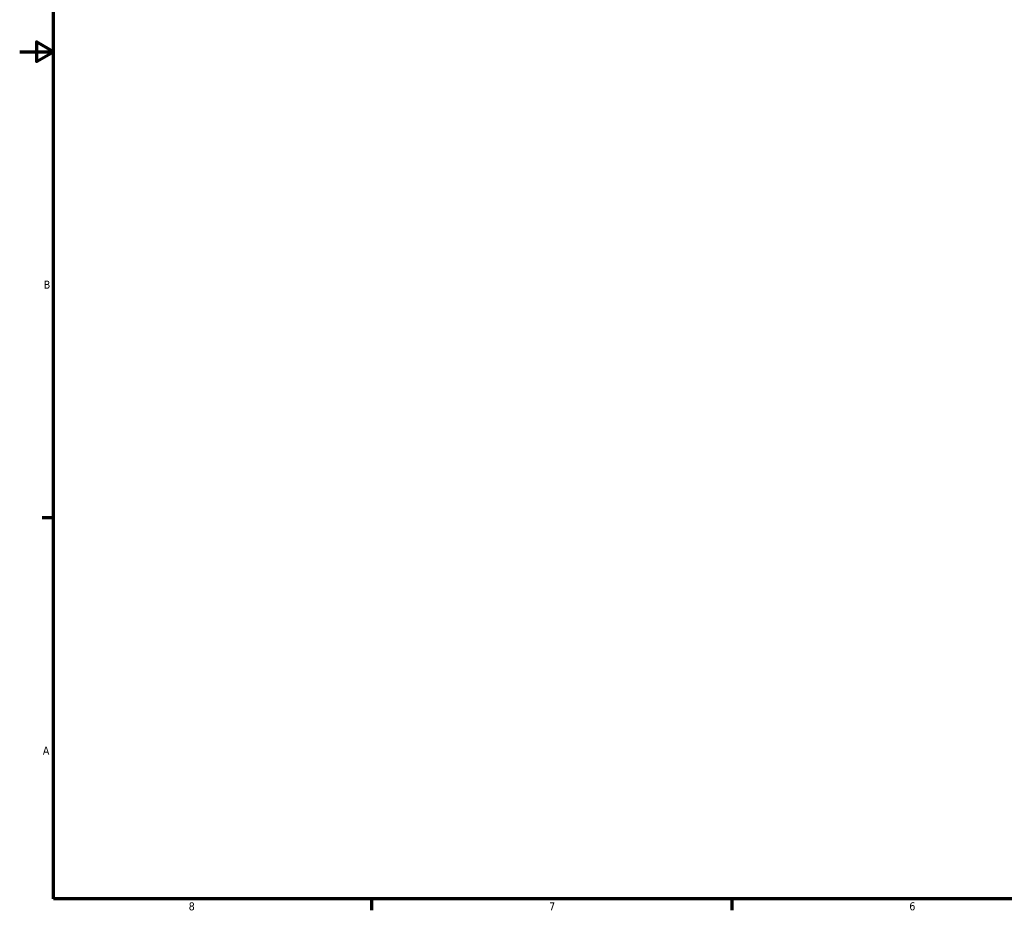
# Model space of a CAD drawing. Header units: inches. Extents: x -1.4 to 48.1, y -1.9 to 47.5.
# Tile 1 of 8: x 0.1 to 11.7, y 0.9 to 11.4. Entities that reach past the tile are written whole.
import ezdxf

# ---------------------------------------------------------------- set-up
doc = ezdxf.new("R2010")
doc.units = ezdxf.units.IN
doc.header["$MEASUREMENT"] = 0
doc.layers.add('Border (ANSI)', color=7, linetype='Continuous', lineweight=70)
doc.styles.add('Note Text (ANSI)', font='tahoma.ttf')

# ---------------------------------------------------------------- blocks, each defined once
blk = doc.blocks.new('Borders Default Border')
at = {"layer": 'Border (ANSI)'}
for p, q in [((0.5, 5.5), (0.366, 5.5)), ((4.25, 1), (4.25, 0.866)), ((8.5, 1), (8.5, 0.866))]:
    blk.add_line(p, q, dxfattribs=at)
at = {"layer": 'Border (ANSI)', "flags": 128}
for points in [[(0.5, 1), (0.5, 21), (33.5, 21), (33.5, 1), (0.5, 1)], [(0.1, 11), (0.5, 11), (0.3, 11.115), (0.3, 10.885), (0.5, 11)]]:
    blk.add_lwpolyline(points, dxfattribs=at)
at = {"layer": 'Border (ANSI)', "color": 5, "true_color": 0x0000ff, "char_height": 0.0945, "attachment_point": 7, "style": 'Note Text (ANSI)'}
for s, insert in [('B', (0.384, 8.203)), ('A', (0.373, 2.703)), ('8', (2.094, 0.863)), ('7', (6.346, 0.866)), ('6', (10.595, 0.864))]:
    blk.add_mtext(s, dxfattribs=dict(at, insert=insert))

msp = doc.modelspace()

# ---------------------------------------------------------------- block references
msp.add_blockref('Borders Default Border', (0, 0))

doc.saveas('drawing.dxf')
